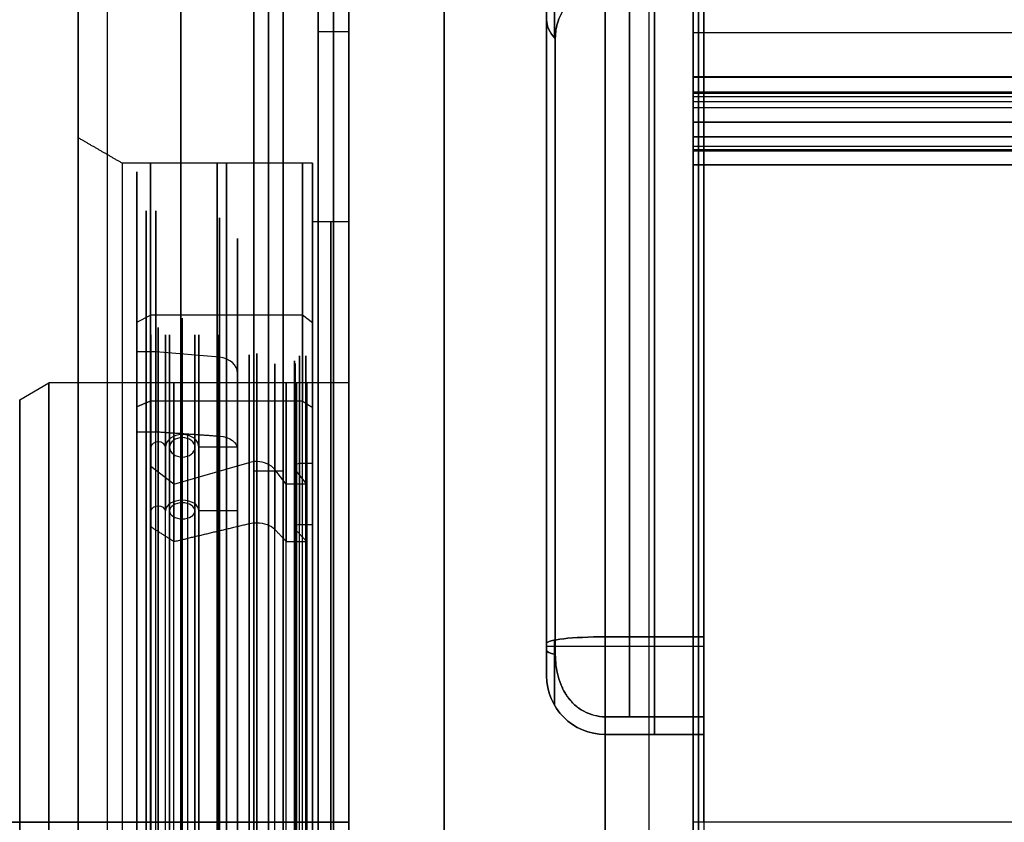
# Model space of a CAD drawing. Header units: millimetres. Extents: x -105 to 152, y -114 to 65.
# Tile 70 of 256: x -50 to -16, y 0 to 27. Entities that reach past the tile are written whole.
import ezdxf

# ---------------------------------------------------------------- set-up
doc = ezdxf.new("R2010")
doc.units = ezdxf.units.MM
doc.layers.add('Layer 01', color=7, linetype='Continuous', true_color=0x000000)

# ---------------------------------------------------------------- blocks, each defined once
blk = doc.blocks.new('Block 02')
at = {"layer": 'Layer 01'}
for p, q in [((-41.424, 55, 64.5), (-41.424, -31, 64.5)), ((-35.424, 55, 65), (-35.424, -31.5, 65)), ((-47.924, 54), (-47.924, 23.366)), ((-39.724, 36), (-39.724, 27)), ((-38.679, 27), (-38.679, 36)), ((-26.554, 3.006, -45.41), (-26.554, 35.273, -45.41)), ((-26.554, 3.006, 45.41), (-26.554, 35.273, 45.41)), ((-31.924, 5.092, -45.188), (-31.924, 32.222, -45.188)), ((-31.924, 5.092, 45.188), (-31.924, 32.222, 45.188)), ((-35.424, -55, -65), (-35.424, 31.5, -65)), ((-41.424, -55, -64.5), (-41.424, 31, -64.5)), ((-26.924, 26.995, 64.271), (-26.924, 26.995, 64.271)), ((-26.924, 26.952, 64.273), (-26.924, 26.952, 64.273)), ((98.576, 25.424, 64.353), (-26.924, 25.424, 64.353)), ((-26.924, 24.933, 63.947), (-26.924, 22.924, 63.947)), ((-26.924, 24.933, -63.947), (-26.924, 22.924, -63.947)), ((-26.924, 23.948, 64.426), (-26.924, 23.948, 63.425)), ((-26.924, 23.948, -63.425), (-26.924, 23.948, -64.426)), ((-26.924, 23.901, 63.427), (98.576, 23.901, 63.427)), ((98.576, 22.924, -63.996), (-26.924, 22.924, -63.996)), ((98.576, 22.924, 63.996), (-26.924, 22.924, 63.996)), ((-39.924, 20.5), (-39.924, 22.5)), ((-38.679, 15), (-38.679, 20.5)), ((-31.924, 20.275, 51.664), (-31.924, 20.275, 40.174)), ((-26.554, 20.511, 38.872), (-26.554, 20.511, 53.717)), ((-31.924, 20.03, -40.296), (-31.924, 20.03, -51.759)), ((-26.554, 20.03, -53.898), (-26.554, 20.03, -39.123)), ((-49.924, 14.423), (-48.924, 15)), ((-38.679, 15), (-48.924, 15)), ((-49.924, 14.3), (-49.924, 14.423)), ((-41.924, 12, 64), (-40.924, 12, 65)), ((-26.554, 6, -57.169), (-29.924, 6, -57.169)), ((-26.554, 6, 57.169), (-29.924, 6, 57.169)), ((-29.924, 3, -49.888), (-26.554, 3, -49.888)), ((-29.924, 3, 49.888), (-26.554, 3, 49.888)), ((-28.239, 3, -45.607), (-28.239, 3, -54.169)), ((-28.239, 3, 54.169), (-28.239, 3, 45.607)), ((-49.924, 0, 14.423), (-49.924, 0, 14.3)), ((-49.924, 0, -14.3), (-49.924, 0, -14.423)), ((-29.924, 0, 65), (-29.924, 0, 65)), ((-26.924, 0.001, 65), (-26.924, 0.001, 65))]:
    blk.add_line(p, q, dxfattribs=at)
at = {"layer": 'Layer 01', "extrusion": (1, -3.43217e-14, 2.06287e-15)}
blk.add_arc((0, 0, -26.924), 62, 270, 90, dxfattribs=at)
at = {"layer": 'Layer 01', "extrusion": (-1, 0, 0)}
for centre, radius, start, end in [((0, 0, 26.554), 61.63, 90, 270), ((0, 0, 26.739), 61.5, 180, 0), ((0, 0, 26.739), 61.5, 0, 180), ((0, 0, 26.554), 61.5, 180, 0), ((0, 0, 44.424), 55, 180, 0), ((0, 0, 44.424), 55, 0, 180), ((0, 0, 28.239), 57.5, 96.3206, 130.94027), ((0, 0, 26.554), 57.5, 96.3206, 130.94027), ((0, 0, 39.201), 36, 0, 180), ((0, 0, 39.201), 36, 180, 360), ((0, 0, 38.679), 36, 0, 180), ((0, 0, 38.679), 36, 180, 0), ((0, 0, 28.239), 57.5, 231.3206, 263.6794), ((0, 0, 26.554), 57.5, 231.3206, 263.6794), ((0, 0, 31.924), 55.5, 113.0759, 129.8312), ((0, 0, 31.924), 55.5, 231.3206, 257.3061), ((-28.006, -36.492, 31.656), 2, 52.4947, 135), ((-28.006, 36.492, 31.656), 2, 225, 307.5053), ((0, 0, 29.091), 43.952, 229.701, 265.299), ((0, 0, 29.091), 43.952, 94.701, 130.299), ((0, 0, 31.924), 45, 97.4947, 127.5053), ((0, 0, 38.679), 27, 180, 0), ((0, 0, 38.679), 20.5, 0, 180), ((0, 0, 38.679), 20.5, 180, 0), ((0, 0, 43.801), 15, 90, 270), ((0, 0, 38.679), 15, 90, 270), ((-6, -54.169, 31.656), 2, 263.6794, 0), ((-6, 54.169, 31.656), 2, 0, 96.3206), ((-6, -54.169, 29.924), 3, 263.6794, 0), ((-6, 54.169, 29.924), 3, 0, 96.3206), ((-6, -54.169, 28.239), 3, 263.6794, 0), ((-6, 54.169, 28.239), 3, 0, 96.3206), ((-6, -54.169, 26.554), 3, 263.6794, 0), ((-6, 54.169, 26.554), 3, 0, 96.3206), ((-6, -45.607, 31.656), 2, 0, 82.5053), ((-6, 45.607, 31.656), 2, 277.4947, 0), ((-6, -45.607, 29.924), 3, 0, 36.9381), ((-6, 45.607, 29.924), 3, 323.0619, 0), ((-6, -45.607, 28.239), 3, 0, 36.9381), ((-6, 45.607, 28.239), 3, 323.0619, 0), ((-6, -45.607, 26.554), 3, 0, 36.9381), ((-6, 45.607, 26.554), 3, 323.0619, 0), ((0, 0, 48.924), 15, 270, 90), ((0, 0, 43.801), 15, 270, 90), ((0, 0, 38.679), 15, 270, 90)]:
    blk.add_arc(centre, radius, start, end, dxfattribs=at)
at = {"layer": 'Layer 01', "extrusion": (1, 2.88839e-17, 1.06159e-30)}
blk.add_arc((0, 0, -26.924), 61.5, 180, 0, dxfattribs=at)
at = {"layer": 'Layer 01', "extrusion": (1, -2.88839e-17, 1.06416e-30)}
blk.add_arc((0, 0, -26.924), 61.5, 0, 180, dxfattribs=at)
at = {"layer": 'Layer 01', "extrusion": (1, 0, 0)}
for centre, radius, start, end in [((0, 0, -26.554), 61.5, 0, 180), ((0, 0, -26.554), 43.952, 274.701, 310.299), ((0, 0, -26.554), 43.952, 49.701, 85.299), ((0, 0, -38.679), 27, 0, 180), ((0, 0, -48.924), 15, 270, 90)]:
    blk.add_arc(centre, radius, start, end, dxfattribs=at)
at = {"layer": 'Layer 01', "extrusion": (1, 2.0434e-46, 1.08945e-30)}
blk.add_arc((0, 0, -46.924), 55, 180, 0, dxfattribs=at)
at = {"layer": 'Layer 01', "extrusion": (-1, -1.37631e-46, -1.08945e-30)}
blk.add_arc((0, 0, 46.924), 55, 0, 180, dxfattribs=at)
at = {"layer": 'Layer 01', "extrusion": (-1, -9.87167e-47, -1.08945e-30)}
blk.add_arc((0, 0, 41.924), 55, 180, 0, dxfattribs=at)
at = {"layer": 'Layer 01', "extrusion": (-1, -9.77063e-48, -1.08945e-30)}
blk.add_arc((0, 0, 41.924), 55, 0, 180, dxfattribs=at)
at = {"layer": 'Layer 01', "extrusion": (1, 6.5791e-17, 1.07395e-30)}
blk.add_arc((0, 0, -47.924), 54, 180, 0, dxfattribs=at)
at = {"layer": 'Layer 01', "extrusion": (1, -6.5791e-17, 1.09682e-30)}
blk.add_arc((0, 0, -47.924), 54, 0, 180, dxfattribs=at)
at = {"layer": 'Layer 01', "extrusion": (-1, -4.56666e-17, -6.40718e-16)}
blk.add_arc((0, -435, 29.924), 500, 85.53885, 94.44411, dxfattribs=at)
at = {"layer": 'Layer 01', "extrusion": (1, -1.83188e-16, 2.35788e-15)}
blk.add_arc((0, 435, -29.924), 500, 270, 274.4425, dxfattribs=at)
at = {"layer": 'Layer 01', "extrusion": (-1, 4.10432e-30, 9.38084e-30)}
blk.add_arc((0, 0, 29.924), 57.5, 96.3206, 130.94027, dxfattribs=at)
at = {"layer": 'Layer 01', "extrusion": (1, 6.90805e-16, 1.01276e-30)}
blk.add_arc((0, 0, -39.724), 36, 0, 180, dxfattribs=at)
at = {"layer": 'Layer 01', "extrusion": (1, 8.88178e-16, 9.95639e-31)}
blk.add_arc((0, 0, -39.724), 36, 180, 0, dxfattribs=at)
at = {"layer": 'Layer 01', "extrusion": (-1, 6.96112e-30, -1.68056e-29)}
blk.add_arc((0, 0, 29.924), 57.5, 231.3206, 263.6794, dxfattribs=at)
at = {"layer": 'Layer 01', "extrusion": (-1, 3.4201e-30, 8.02767e-30)}
blk.add_arc((0, 0, 31.924), 55.5, 96.3206, 129.8312, dxfattribs=at)
at = {"layer": 'Layer 01', "extrusion": (-1, -5.59202e-30, 1.35003e-29)}
blk.add_arc((0, 0, 31.924), 55.5, 231.3206, 263.6794, dxfattribs=at)
at = {"layer": 'Layer 01', "extrusion": (-1, -5.077e-31, -7.75148e-30)}
blk.add_arc((-28.006, -36.492, 31.924), 1, 52.4947, 135, dxfattribs=at)
at = {"layer": 'Layer 01', "extrusion": (-1, 9.27449e-12, 1.71802e-10)}
blk.add_arc((0, -435, 26.924), 500, 92.91718, 93.2629, dxfattribs=at)
at = {"layer": 'Layer 01', "extrusion": (1, -9.89765e-13, -1.76795e-11)}
blk.add_arc((0.002, -435, -26.924), 500, 86.73799, 87.08271, dxfattribs=at)
at = {"layer": 'Layer 01', "extrusion": (4.67971e-15, 0.793297, 0.608835)}
blk.add_arc((29.924, -45), 2, 0, 31.6003, dxfattribs=at)
at = {"layer": 'Layer 01', "extrusion": (1, -5.67693e-30, 1.37053e-29)}
blk.add_arc((0, 0, -31.924), 45, 277.4947, 307.5053, dxfattribs=at)
at = {"layer": 'Layer 01', "extrusion": (-9.35942e-15, 0.793297, -0.608835)}
blk.add_arc((29.924, 45), 2, 328.3997, 360, dxfattribs=at)
at = {"layer": 'Layer 01', "extrusion": (1, 6.01871e-30, 1.45305e-29)}
blk.add_arc((0, 0, -31.924), 45, 52.4947, 82.5053, dxfattribs=at)
at = {"layer": 'Layer 01', "extrusion": (1, 7.89492e-16, 1.0018e-30)}
blk.add_arc((0, 0, -39.724), 27, 180, 0, dxfattribs=at)
at = {"layer": 'Layer 01', "extrusion": (-1, -7.89492e-16, -1.00909e-30)}
blk.add_arc((0, 0, 39.724), 27, 0, 180, dxfattribs=at)
at = {"layer": 'Layer 01', "extrusion": (1, 7.70988e-16, 0)}
for start, end in [(180, 0), (0, 180)]:
    blk.add_arc((0, 0, -39.201), 27, start, end, dxfattribs=at)
at = {"layer": 'Layer 01', "extrusion": (1, -7.07291e-13, 1.87847e-12)}
blk.add_arc((0, 0, -31.627), 43.952, 277.4947, 307.5053, dxfattribs=at)
at = {"layer": 'Layer 01', "extrusion": (1, 4.33194e-13, 6.579e-13)}
blk.add_arc((0, 0, -31.627), 43.952, 52.4947, 82.5053, dxfattribs=at)
at = {"layer": 'Layer 01', "extrusion": (1, -3.04317e-09, -5.96757e-08)}
blk.add_arc((25.424, 63.853, -26.924), 0.5, 87.0827, 87.4818, dxfattribs=at)
at = {"layer": 'Layer 01', "extrusion": (-1, -1.75742e-14, 3.91174e-13)}
blk.add_arc((0, 435, 26.924), 500, 267.08244, 267.42702, dxfattribs=at)
at = {"layer": 'Layer 01', "extrusion": (1, -5.89536e-13, 1.58754e-09)}
blk.add_arc((25.424, -63.85, -26.924), 0.502, 270, 272.9036, dxfattribs=at)
at = {"layer": 'Layer 01', "extrusion": (1, 1.41711e-12, -3.7338e-14)}
blk.add_arc((25.424, 63.853, -26.924), 0.5, 87.4818, 177.6255, dxfattribs=at)
at = {"layer": 'Layer 01', "extrusion": (-1, -2.02997e-16, -4.23336e-15)}
blk.add_arc((0, -435, 26.924), 500, 92.5735, 92.91718, dxfattribs=at)
at = {"layer": 'Layer 01', "extrusion": (1, -2.84549e-14, -7.41662e-15)}
blk.add_arc((25.424, -63.853, -26.924), 0.5, 182.3297, 270, dxfattribs=at)
at = {"layer": 'Layer 01', "extrusion": (1, -3.66161e-11, 7.8383e-10)}
blk.add_arc((0, 435, -26.924), 499, 272.68798, 272.80282, dxfattribs=at)
at = {"layer": 'Layer 01', "extrusion": (1, 7.60231e-16, 1.00505e-30)}
blk.add_arc((0, 0, -47.924), 23.366, 0, 180, dxfattribs=at)
at = {"layer": 'Layer 01', "extrusion": (1, 9.12277e-16, 9.95914e-31)}
blk.add_arc((0, 0, -47.924), 23.366, 180, 0, dxfattribs=at)
at = {"layer": 'Layer 01', "extrusion": (1, -1.36476e-12, -5.65064e-15)}
blk.add_arc((22.424, 63.996, -26.924), 0.5, 359.9054, 86.9286, dxfattribs=at)
at = {"layer": 'Layer 01', "extrusion": (1, -1.92185e-12, -4.66401e-15)}
blk.add_arc((22.424, -63.996, -26.924), 0.5, 272.5734, 0.0934, dxfattribs=at)
at = {"layer": 'Layer 01', "extrusion": (1, 9.4739e-16, 9.84058e-31)}
blk.add_arc((0, 0, -46.424), 22.5, 0, 180, dxfattribs=at)
at = {"layer": 'Layer 01', "extrusion": (-1, -9.4739e-16, -9.96338e-31)}
blk.add_arc((0, 0, 46.424), 22.5, 180, 0, dxfattribs=at)
at = {"layer": 'Layer 01', "extrusion": (1, 9.25186e-16, 0)}
for start, end in [(0, 180), (180, 0)]:
    blk.add_arc((0, 0, -43.174), 22.5, start, end, dxfattribs=at)
at = {"layer": 'Layer 01', "extrusion": (-1, -9.4739e-16, -9.72221e-31)}
blk.add_arc((0, 0, 39.924), 22.5, 0, 180, dxfattribs=at)
at = {"layer": 'Layer 01', "extrusion": (-1, -9.4739e-16, -9.84269e-31)}
blk.add_arc((0, 0, 39.924), 22.5, 180, 0, dxfattribs=at)
at = {"layer": 'Layer 01', "extrusion": (1, -1.49197e-09, -3.3202e-08)}
blk.add_arc((22.424, 63.996, -26.924), 0.5, 86.9286, 87.427, dxfattribs=at)
at = {"layer": 'Layer 01', "extrusion": (-1, 7.87043e-17, -1.40431e-13)}
blk.add_arc((0, -435, 26.924), 500, 87.42685, 92.5735, dxfattribs=at)
at = {"layer": 'Layer 01', "extrusion": (1, -3.4332e-14, -1.61461e-13)}
blk.add_arc((0, -435, -26.924), 500, 87.42702, 90, dxfattribs=at)
at = {"layer": 'Layer 01', "extrusion": (1, 8.66516e-16, 9.91104e-31)}
blk.add_arc((0, 0, -39.924), 20.5, 0, 180, dxfattribs=at)
at = {"layer": 'Layer 01', "extrusion": (1, 8.66516e-16, 9.93247e-31)}
blk.add_arc((0, 0, -39.924), 20.5, 180, 0, dxfattribs=at)
at = {"layer": 'Layer 01', "extrusion": (1, 1.01545e-15, 0)}
for start, end in [(0, 180), (180, 0)]:
    blk.add_arc((0, 0, -39.301), 20.5, start, end, dxfattribs=at)
at = {"layer": 'Layer 01', "extrusion": (1, 0, 2.46329e-16)}
blk.add_arc((0, 0, -49.924), 14.423, 270, 90, dxfattribs=at)
at = {"layer": 'Layer 01', "extrusion": (1, 0, 2.48442e-16)}
blk.add_arc((0, 0, -49.924), 14.3, 270, 90, dxfattribs=at)
at = {"layer": 'Layer 01', "extrusion": (-4.4139e-16, -0.993921, -0.110092)}
blk.add_arc((-29.924, -55.5), 2, 180, 270, dxfattribs=at)
at = {"layer": 'Layer 01', "extrusion": (-4.30211e-16, -0.993921, 0.110092)}
blk.add_arc((-29.924, 55.5), 2, 90, 180, dxfattribs=at)
at = {"layer": 'Layer 01', "extrusion": (-1, -5.62485e-31, -6.28228e-31)}
blk.add_arc((-6, -54.169, 31.924), 1, 263.6794, 0, dxfattribs=at)
at = {"layer": 'Layer 01', "extrusion": (-1, 1.07388e-31, -1.19939e-31)}
blk.add_arc((-6, 54.169, 31.924), 1, 0, 96.3206, dxfattribs=at)
at = {"layer": 'Layer 01', "extrusion": (-1, -1.18225e-32, -1.32043e-32)}
blk.add_arc((-6, -54.169, 29.924), 3, 263.6794, 0, dxfattribs=at)
at = {"layer": 'Layer 01', "extrusion": (-1, -4.89446e-30, 5.46653e-30)}
blk.add_arc((-6, 54.169, 29.924), 3, 0, 96.3206, dxfattribs=at)
at = {"layer": 'Layer 01', "extrusion": (-1.08945e-30, 1, 0)}
blk.add_arc((29.924, -55.169, 6), 2, 270, 0, dxfattribs=at)
at = {"layer": 'Layer 01', "extrusion": (-1.08945e-30, -1, 1.10543e-75)}
blk.add_arc((-29.924, 55.169, -6), 2, 90, 180, dxfattribs=at)
at = {"layer": 'Layer 01', "extrusion": (-1, -1.62021e-31, 1.42102e-31)}
blk.add_arc((-6, -45.607, 31.924), 1, 0, 82.5053, dxfattribs=at)
at = {"layer": 'Layer 01', "extrusion": (-6.03683e-15, 0.991457, 0.130435)}
blk.add_arc((29.924, -45), 2, 360, 31.6003, dxfattribs=at)
at = {"layer": 'Layer 01', "extrusion": (-1, 8.07618e-31, 7.08328e-31)}
blk.add_arc((-6, 45.607, 31.924), 1, 277.4947, 0, dxfattribs=at)
at = {"layer": 'Layer 01', "extrusion": (7.48754e-15, 0.991457, -0.130435)}
blk.add_arc((29.924, 45), 2, 328.3997, 360, dxfattribs=at)
at = {"layer": 'Layer 01'}
for centre in [(-29.924, 5, -54.169), (-29.924, 5, 45.607)]:
    blk.add_arc(centre, 2, 180, 270, dxfattribs=at)
at = {"layer": 'Layer 01', "extrusion": (0, -1.06581e-14, -1)}
for centre, end in [((29.924, 5, 45.607), 360), ((29.924, 5, 49.888), 0)]:
    blk.add_arc(centre, 2, 270, end, dxfattribs=at)
at = {"layer": 'Layer 01', "extrusion": (1.57772e-30, -3.55271e-15, -1)}
blk.add_arc((29.924, 5, -54.169), 2, 270, 360, dxfattribs=at)
at = {"layer": 'Layer 01', "extrusion": (0, -3.55271e-15, -1)}
blk.add_arc((29.924, 5, -49.888), 2, 270, 0, dxfattribs=at)
at = {"layer": 'Layer 01', "extrusion": (1, -1.01671e-29, 3.39577e-30)}
blk.add_arc((6, -45.607, -29.924), 3, 143.0619, 180, dxfattribs=at)
at = {"layer": 'Layer 01', "extrusion": (1, -1.66561e-30, -5.56304e-31)}
blk.add_arc((6, 45.607, -29.924), 3, 180, 216.9381, dxfattribs=at)
at = {"layer": 'Layer 01', "extrusion": (0, -1, 0)}
blk.add_arc((-50.224, -14.3), 0.3, 0, 90, dxfattribs=at)
at = {"layer": 'Layer 01', "extrusion": (1, -3.47825e-14, 1.66145e-12)}
blk.add_arc((0, -434.993, -26.924), 499.993, 90, 92.5732, dxfattribs=at)
at = {"layer": 'Layer 01', "extrusion": (-1.22465e-16, -1, 1.22465e-16)}
blk.add_arc((-50.224, 14.3), 0.3, 270, 0, dxfattribs=at)
at = {"layer": 'Layer 01', "extrusion": (1, 0, -2.48442e-16)}
blk.add_arc((0, 0, -49.924), 14.3, 90, 270, dxfattribs=at)
at = {"layer": 'Layer 01', "extrusion": (1, 0, -2.46329e-16)}
blk.add_arc((0, 0, -49.924), 14.423, 90, 270, dxfattribs=at)
at = {"layer": 'Layer 01'}
for points, degree in [([(-41.924, 55, 64), (-41.924, 12, 64), (-41.924, -31, 64)], 2), ([(-40.924, -31, 65), (-40.924, 12, 65), (-40.924, 55, 65)], 2), ([(-29.924, 0, -65), (-29.924, 27.5, -65), (-29.924, 55, -65)], 2), ([(-29.924, 55, 65), (-29.924, 0, 65), (-29.924, -55, 65)], 2), ([(-41.924, -55, -64), (-41.924, -12, -64), (-41.924, 31, -64)], 2), ([(-40.924, 31, -65), (-40.924, -12, -65), (-40.924, -55, -65)], 2), ([(-39.724, 27), (-39.201, 27), (-38.679, 27)], 2), ([(98.576, 26.952, 64.273), (35.826, 26.952, 64.273), (-26.924, 26.952, 64.273)], 2), ([(98.576, 25.45, -64.352), (35.826, 25.45, -64.352), (-26.924, 25.45, -64.352)], 2), ([(-26.924, 25.45, 64.352), (35.826, 25.45, 64.352), (98.576, 25.45, 64.352)], 2), ([(98.576, 25.424, -64.353), (35.826, 25.424, -64.353), (-26.924, 25.424, -64.353)], 2), ([(98.576, 24.924, -63.873), (35.826, 24.924, -63.873), (-26.924, 24.924, -63.873)], 2), ([(-26.924, 24.924, 63.873), (35.826, 24.924, 63.873), (98.576, 24.924, 63.873)], 2), ([(98.576, 24.877, -63.69), (35.826, 24.877, -63.69), (-26.924, 24.877, -63.69)], 2), ([(98.576, 24.877, 63.69), (35.826, 24.877, 63.69), (-26.924, 24.877, 63.69)], 2), ([(98.576, 24.761, -63.532), (35.826, 24.761, -63.532), (-26.924, 24.761, -63.532)], 2), ([(98.576, 24.761, 63.532), (35.826, 24.761, 63.532), (-26.924, 24.761, 63.532)], 2), ([(98.576, 24.594, -63.432), (35.826, 24.594, -63.432), (-26.924, 24.594, -63.432)], 2), ([(98.576, 24.594, 63.432), (35.826, 24.594, 63.432), (-26.924, 24.594, 63.432)], 2), ([(-26.924, 24.401, -63.403), (35.826, 24.401, -63.403), (98.576, 24.401, -63.403)], 2), ([(-26.924, 23.402, 63.451), (-26.924, 23.901, 63.427), (-26.924, 24.401, 63.403)], 2), ([(-26.924, 24.401, 63.403), (35.826, 24.401, 63.403), (98.576, 24.401, 63.403)], 2), ([(98.576, 23.901, -63.427), (35.826, 23.901, -63.427), (-26.924, 23.901, -63.427)], 2), ([(-46.424, 22.5), (-47.174, 22.933), (-47.924, 23.366)], 2), ([(98.576, 23.402, -63.451), (35.826, 23.402, -63.451), (-26.924, 23.402, -63.451)], 2), ([(-26.924, 23.402, 63.451), (35.826, 23.402, 63.451), (98.576, 23.402, 63.451)], 2), ([(98.576, 23.064, -63.606), (35.826, 23.064, -63.606), (-26.924, 23.064, -63.606)], 2), ([(98.576, 23.064, 63.606), (35.826, 23.064, 63.606), (-26.924, 23.064, 63.606)], 2), ([(98.576, 22.96, -63.763), (35.826, 22.96, -63.763), (-26.924, 22.96, -63.763)], 2), ([(-26.924, 22.924, -63.996), (35.826, 22.924, -63.996), (98.576, 22.924, -63.996)], 2), ([(98.576, 22.924, 63.996), (35.826, 22.924, 63.996), (-26.924, 22.924, 63.996)], 2), ([(-26.924, 22.924, 63.996), (-26.924, 22.923, 63.984), (-26.924, 22.923, 63.973), (-26.924, 22.923, 63.962)], 3), ([(-26.924, 22.923, -63.962), (-26.924, 22.923, -63.973), (-26.924, 22.923, -63.984), (-26.924, 22.924, -63.996)], 3), ([(-26.924, 22.923, -63.962), (35.826, 22.923, -63.962), (98.576, 22.923, -63.962)], 2), ([(-26.924, 22.923, 63.962), (35.826, 22.923, 63.962), (98.576, 22.923, 63.962)], 2), ([(98.576, 22.923, -63.979), (35.826, 22.923, -63.979), (-26.924, 22.923, -63.979)], 2), ([(98.576, 22.923, 63.979), (35.826, 22.923, 63.979), (-26.924, 22.923, 63.979)], 2), ([(-39.924, 22.5), (-43.174, 22.5), (-46.424, 22.5)], 2), ([(-26.924, 22.446, -64.496), (35.826, 22.446, -64.496), (98.576, 22.446, -64.496)], 2), ([(98.576, 22.446, 64.496), (35.826, 22.446, 64.496), (-26.924, 22.446, 64.496)], 2), ([(-38.679, 20.5), (-39.301, 20.5), (-39.924, 20.5)], 2), ([(-29.924, 6.33, -57.15), (-28.239, 6.33, -57.15), (-26.554, 6.33, -57.15)], 2), ([(-26.554, 6.33, 57.15), (-28.239, 6.33, 57.15), (-29.924, 6.33, 57.15)], 2), ([(-31.924, 5, -54.169), (-31.924, 5, -49.888), (-31.924, 5, -45.607)], 2), ([(-31.924, 5, 45.607), (-31.924, 5, 49.888), (-31.924, 5, 54.169)], 2), ([(-26.554, 3.602, -43.804), (-28.239, 3.602, -43.804), (-29.924, 3.602, -43.804)], 2), ([(-29.924, 3.602, 43.804), (-28.239, 3.602, 43.804), (-26.554, 3.602, 43.804)], 2), ([(-29.924, 3, -54.169), (-29.924, 3, -49.888), (-29.924, 3, -45.607)], 2), ([(-29.924, 3, -45.607), (-28.239, 3, -45.607), (-26.554, 3, -45.607)], 2), ([(-29.924, 3, -54.169), (-28.239, 3, -54.169), (-26.554, 3, -54.169)], 2), ([(-29.924, 3, 45.607), (-29.924, 3, 49.888), (-29.924, 3, 54.169)], 2), ([(-29.924, 3, 54.169), (-28.239, 3, 54.169), (-26.554, 3, 54.169)], 2), ([(-26.554, 3, 45.607), (-28.239, 3, 45.607), (-29.924, 3, 45.607)], 2), ([(-26.554, 3, -54.169), (-26.554, 3, -49.888), (-26.554, 3, -45.607)], 2), ([(-26.554, 3, 45.607), (-26.554, 3, 49.888), (-26.554, 3, 54.169)], 2), ([(-49.924, 0, 14.423), (-49.424, 0, 14.711), (-48.924, 0, 15)], 2), ([(-48.924, 0, -15), (-49.424, 0, -14.711), (-49.924, 0, -14.423)], 2), ([(-38.679, 0, -15), (-43.801, 0, -15), (-48.924, 0, -15)], 2), ([(-48.924, 0, 15), (-43.801, 0, 15), (-38.679, 0, 15)], 2), ([(113.576, 0, 65), (43.326, 0, 65), (-26.924, 0, 65)], 2)]:
    blk.add_open_spline(points, degree=degree, dxfattribs=at)
blk.add_rational_spline([(-28.424, -38.892, 63.485), (-28.424, -0.075, 66.514), (-28.424, 38.743, 63.497)], [0.99999545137, 0.996977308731, 0.999995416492], degree=2, dxfattribs=at)
for points, degree, knots in [([(-31.627, 26.76, -34.867), (-31.627, 26.961, -34.713), (-31.598, 27.162, -34.555), (-31.501, 27.448, -34.328), (-31.459, 27.541, -34.253), (-31.355, 27.722, -34.107), (-31.292, 27.809, -34.036), (-31.072, 28.05, -33.838), (-30.88, 28.188, -33.723), (-30.546, 28.329, -33.605), (-30.425, 28.366, -33.573), (-30.179, 28.415, -33.532), (-30.053, 28.427, -33.521), (-29.924, 28.427, -33.521)], 3, [0, 0, 0, 0, 0.766311, 0.766311, 1.149466, 1.149466, 1.532622, 1.532622, 2.298933, 2.298933, 2.682088, 2.682088, 3.065244, 3.065244, 3.065244, 3.065244]), ([(-29.924, 28.427, 33.521), (-30.053, 28.427, 33.521), (-30.178, 28.415, 33.532), (-30.424, 28.366, 33.573), (-30.545, 28.329, 33.604), (-30.767, 28.235, 33.683), (-30.872, 28.177, 33.732), (-31.06, 28.045, 33.842), (-31.144, 27.972, 33.903), (-31.365, 27.729, 34.102), (-31.468, 27.545, 34.251), (-31.598, 27.16, 34.557), (-31.627, 26.962, 34.712), (-31.627, 26.76, 34.867)], 3, [0, 0, 0, 0, 0.382939, 0.382939, 0.765878, 0.765878, 1.148817, 1.148817, 1.531756, 1.531756, 2.297634, 2.297634, 3.063512, 3.063512, 3.063512, 3.063512]), ([(-26.924, 24.924, -63.873), (-26.924, 24.921, -63.781), (-26.924, 24.877, -63.69), (-26.924, 24.833, -63.597), (-26.924, 24.761, -63.532), (-26.924, 24.685, -63.465), (-26.924, 24.594, -63.432), (-26.924, 24.501, -63.398), (-26.924, 24.401, -63.403)], 2, [-0.7907428, -0.7907428, -0.7907428, -0.5976871, -0.5976871, -0.3982895, -0.3982895, -0.19933, -0.19933, 0, 0, 0]), ([(-26.924, 24.401, 63.403), (-26.924, 24.503, 63.398), (-26.924, 24.594, 63.432), (-26.924, 24.689, 63.467), (-26.924, 24.761, 63.532), (-26.924, 24.836, 63.6), (-26.924, 24.877, 63.69), (-26.924, 24.921, 63.783), (-26.924, 24.924, 63.873)], 2, [-0.7911107, -0.7911107, -0.7911107, -0.5916006, -0.5916006, -0.3926373, -0.3926373, -0.1932369, -0.1932369, 0, 0, 0]), ([(-26.924, 23.402, -63.451), (-26.924, 23.202, -63.46), (-26.924, 23.064, -63.606), (-26.924, 22.994, -63.68), (-26.924, 22.96, -63.763), (-26.924, 22.923, -63.852), (-26.924, 22.923, -63.962)], 2, [-0.798046, -0.798046, -0.798046, -0.3978116, -0.3978116, -0.2064231, -0.2064231, 0, 0, 0]), ([(-26.924, 22.923, 63.962), (-26.924, 22.923, 63.753), (-26.924, 23.064, 63.606), (-26.924, 23.204, 63.46), (-26.924, 23.402, 63.451)], 2, [-0.8122461, -0.8122461, -0.8122461, -0.3996008, -0.3996008, 0, 0, 0]), ([(-29.924, 3.602, -43.804), (-30.053, 3.602, -43.804), (-30.179, 3.618, -43.803), (-30.425, 3.682, -43.798), (-30.545, 3.73, -43.793), (-30.768, 3.853, -43.783), (-30.872, 3.928, -43.776), (-31.061, 4.099, -43.761), (-31.144, 4.195, -43.752), (-31.366, 4.507, -43.721), (-31.469, 4.744, -43.696), (-31.599, 5.232, -43.64), (-31.627, 5.481, -43.61), (-31.627, 5.733, -43.577)], 3, [0, 0, 0, 0, 0.382938, 0.382938, 0.765877, 0.765877, 1.148815, 1.148815, 1.531754, 1.531754, 2.297631, 2.297631, 3.063507, 3.063507, 3.063507, 3.063507]), ([(-31.627, 5.733, 43.577), (-31.627, 5.481, 43.61), (-31.599, 5.232, 43.64), (-31.501, 4.866, 43.682), (-31.459, 4.745, 43.695), (-31.354, 4.514, 43.72), (-31.292, 4.404, 43.731), (-31.071, 4.091, 43.762), (-30.883, 3.916, 43.777), (-30.546, 3.731, 43.793), (-30.428, 3.684, 43.797), (-30.182, 3.619, 43.803), (-30.053, 3.602, 43.804), (-29.924, 3.602, 43.804)], 3, [0, 0, 0, 0, 0.766347, 0.766347, 1.14952, 1.14952, 1.532693, 1.532693, 2.29904, 2.29904, 2.682213, 2.682213, 3.065387, 3.065387, 3.065387, 3.065387])]:
    blk.add_open_spline(points, degree=degree, knots=knots, dxfattribs=at)
blk = doc.blocks.new('Block 01')
at = {"layer": 'Layer 01'}
for p, q in [((-45.92, 17.077, 14.184), (-45.459, 17.309, 14.376)), ((-40.268, 17.309, 14.376), (-45.459, 17.309, 14.376)), ((-39.924, 17.046, 14.158), (-40.268, 17.309, 14.376)), ((-45.92, 16.055, 13.334), (-45.92, 17.077, 14.184)), ((-39.924, 12.246, 10.171), (-39.924, 17.046, 14.158)), ((-45.278, 16.055, 13.334), (-45.92, 16.055, 13.334)), ((-43.097, 15.873, 13.184), (-45.278, 16.055, 13.334)), ((-42.482, 12.8, 10.631), (-42.482, 15.33, 12.732)), ((-45.92, 13.334, -16.055), (-45.92, 14.184, -17.077)), ((-39.924, 14.158, -17.046), (-39.924, 10.171, -12.246)), ((-45.439, 12.142, 10.085), (-45.439, 12.8, 10.631)), ((-42.482, 12.8, 10.631), (-43.8, 12.8, 10.631)), ((-42.482, 10.631, -12.8), (-42.482, 12.732, -15.33)), ((-44.655, 11.539, 9.584), (-45.439, 12.142, 10.085)), ((-44.655, 11.539, 9.584), (-42.08, 12.278, 10.197)), ((-39.924, 12.246, 10.171), (-40.369, 12.246, 10.171)), ((-40.819, 11.539, 9.584), (-41.211, 12.043, 10.002)), ((-40.121, 11.539, 9.584), (-40.516, 12.047, 10.006)), ((-40.121, 11.539, 9.584), (-40.819, 11.539, 9.584)), ((-45.439, 10.085, -12.142), (-45.439, 10.631, -12.8))]:
    blk.add_line(p, q, dxfattribs=at)
at = {"layer": 'Layer 01', "extrusion": (-1, 9.37041e-17, 7.78253e-17)}
for centre, radius, start, end in [((0, 0, 42.863), 22.5, 50.2889, 230.2889), ((0, 0, 45.599), 20.87, 50.2889, 230.2889), ((0, 0, 39.924), 22.159, 50.2889, 230.2889), ((0, 0, 44.94), 16.639, 50.2889, 230.2889), ((0, 0, 43.8), 16.639, 50.2889, 230.2889), ((0, 0, 43.141), 16.639, 50.2889, 230.2889), ((0, 0, 42.482), 16.639, 50.2889, 230.2889), ((0, 0, 44.37), 17.071, 50.2889, 230.2889), ((0, 0, 41.829), 16.006, 50.2889, 230.2889), ((0, 0, 40.147), 15.919, 50.2889, 230.2889), ((0, 0, 41.211), 15.655, 50.2889, 230.2889), ((0, 0, 44.655), 15, 50.2889, 230.2889), ((0, 0, 44.37), 16.208, 50.2889, 230.2889), ((0, 0, 40.819), 15, 50.2889, 230.2889), ((0, 0, 40.47), 15, 50.2889, 230.2889), ((0, 0, 42.863), 22.5, 230.2889, 50.2889), ((0, 0, 45.599), 20.87, 230.2889, 50.2889), ((0, 0, 44.37), 17.071, 230.2889, 50.2889), ((0, 0, 43.141), 16.639, 230.2889, 50.2889), ((0, 0, 42.482), 16.639, 230.2889, 50.2889), ((0, 0, 41.829), 16.006, 230.2889, 50.2889), ((0, 0, 40.147), 15.919, 230.2889, 50.2889), ((0, 0, 40.47), 15, 230.2889, 50.2889)]:
    blk.add_arc(centre, radius, start, end, dxfattribs=at)
at = {"layer": 'Layer 01', "extrusion": (1, -1.95954e-16, 4.52867e-17)}
blk.add_arc((0, 0, -45.92), 22.199, 309.7111, 129.7111, dxfattribs=at)
at = {"layer": 'Layer 01', "extrusion": (-1, 1.94588e-16, -4.3642e-17)}
blk.add_arc((0, 0, 45.459), 22.5, 50.2889, 230.2889, dxfattribs=at)
at = {"layer": 'Layer 01', "extrusion": (-1, 3.96356e-16, -2.86577e-16)}
blk.add_arc((0, 0, 40.268), 22.5, 50.2889, 230.2889, dxfattribs=at)
at = {"layer": 'Layer 01', "extrusion": (1, -9.37041e-17, -7.78253e-17)}
for centre, radius, start, end in [((0, 0, -43.097), 20.634, 309.7111, 129.7111), ((0, 0, -45.439), 16.639, 309.7111, 129.7111), ((0, 0, -42.08), 15.96, 309.7111, 129.7111), ((0, 0, -39.924), 15.919, 309.7111, 129.7111), ((0, 0, -40.516), 15.66, 309.7111, 129.7111), ((0, 0, -44.94), 16.639, 129.7111, 309.7111), ((0, 0, -43.8), 16.639, 129.7111, 309.7111), ((0, 0, -44.37), 16.208, 129.7111, 309.7111), ((0, 0, -42.08), 15.96, 129.7111, 309.7111), ((0, 0, -40.516), 15.66, 129.7111, 309.7111), ((0, 0, -44.655), 15, 129.7111, 309.7111), ((0, 0, -40.819), 15, 129.7111, 309.7111)]:
    blk.add_arc(centre, radius, start, end, dxfattribs=at)
at = {"layer": 'Layer 01', "extrusion": (-1, 3.21512e-16, -1.96462e-16)}
blk.add_arc((0, 0, 42.482), 19.928, 50.2889, 230.2889, dxfattribs=at)
at = {"layer": 'Layer 01', "extrusion": (-1, 2.02466e-16, -5.31268e-17)}
blk.add_arc((0, 0, 45.92), 20.87, 50.2889, 230.2889, dxfattribs=at)
at = {"layer": 'Layer 01', "extrusion": (-1, 3.11227e-16, -1.84079e-16)}
blk.add_arc((0, 0, 45.278), 20.87, 50.2889, 230.2889, dxfattribs=at)
at = {"layer": 'Layer 01', "extrusion": (-1, -3.8192e-17, 2.36632e-16)}
blk.add_arc((0, 0, 44.37), 17.21, 50.2889, 230.2889, dxfattribs=at)
at = {"layer": 'Layer 01', "extrusion": (-1, 2.37513e-16, -9.53248e-17)}
blk.add_arc((0, 0, 45.439), 15.784, 50.2889, 230.2889, dxfattribs=at)
at = {"layer": 'Layer 01', "extrusion": (-1, -4.0697e-17, 2.39648e-16)}
blk.add_arc((0, 0, 45.19), 16.889, 50.2889, 230.2889, dxfattribs=at)
at = {"layer": 'Layer 01', "extrusion": (-1, 1.01795e-16, 6.80837e-17)}
for centre, radius, start, end in [((0, 0, 40.54), 15.748, 50.2889, 230.2889), ((0, 0, 44.802), 16.639, 50.2889, 230.2889), ((0, 0, 43.938), 16.639, 50.2889, 230.2889), ((0, 0, 44.188), 20.752, 230.2889, 50.2889), ((0, 0, 43.8), 16.639, 220.2889, 230.2889), ((0, 0, 44.802), 16.639, 230.2889, 50.2889), ((0, 0, 43.938), 16.639, 230.2889, 50.2889), ((0, 0, 43.8), 16.639, 230.2889, 246.1712), ((0, 0, 40.54), 15.748, 230.2889, 50.2889)]:
    blk.add_arc(centre, radius, start, end, dxfattribs=at)
at = {"layer": 'Layer 01', "extrusion": (-1, -4.88844e-17, 2.49506e-16)}
blk.add_arc((0, 0, 40.369), 15.919, 50.2889, 230.2889, dxfattribs=at)
at = {"layer": 'Layer 01', "extrusion": (-1.26634e-17, -0.638917, 0.769276)}
for centre, radius, start, end in [((-43.195, 19.928), 0.713, 0, 82.15), ((-44.37, 16.639), 0.57, 90, 180), ((-44.37, 16.639), 0.432, 90, 270), ((-44.37, 16.639), 0.57, 0, 90), ((-44.37, 16.639), 0.432, 270, 90), ((-45.19, 16.639), 0.249, 90, 180), ((-45.19, 16.639), 0.249, 0, 90), ((-41.829, 15.286), 0.72, 90, 110.4503), ((-41.829, 15.286), 0.72, 30.8863, 90), ((-40.369, 15.748), 0.171, 90, 210.8863)]:
    blk.add_arc(centre, radius, start, end, dxfattribs=at)
at = {"layer": 'Layer 01', "extrusion": (-1, 2.4503e-16, -1.04376e-16)}
blk.add_arc((0, 0, 40.121), 15, 50.2889, 230.2889, dxfattribs=at)
at = {"layer": 'Layer 01', "extrusion": (1, 8.54588e-18, -2.00937e-16)}
blk.add_arc((0, 0, -45.92), 22.199, 129.7111, 309.7111, dxfattribs=at)
at = {"layer": 'Layer 01', "extrusion": (1, -1.94588e-16, 4.3642e-17)}
for centre in [(0, 0, -45.459), (0, 0, -40.268)]:
    blk.add_arc(centre, 22.5, 129.7111, 309.7111, dxfattribs=at)
at = {"layer": 'Layer 01', "extrusion": (-1, 1.96141e-16, -4.55116e-17)}
blk.add_arc((0, 0, 39.924), 22.159, 230.2889, 50.2889, dxfattribs=at)
at = {"layer": 'Layer 01', "extrusion": (1, -2.02466e-16, 5.31268e-17)}
blk.add_arc((0, 0, -45.92), 20.87, 129.7111, 309.7111, dxfattribs=at)
at = {"layer": 'Layer 01', "extrusion": (1, -3.11227e-16, 1.84079e-16)}
blk.add_arc((0, 0, -45.278), 20.87, 129.7111, 309.7111, dxfattribs=at)
at = {"layer": 'Layer 01', "extrusion": (-8.83928e-15, -0.769276, -0.638917)}
blk.add_arc((-43.195, -19.928), 0.713, 277.85, 360, dxfattribs=at)
at = {"layer": 'Layer 01', "extrusion": (1, 1.63018e-17, -2.10276e-16)}
blk.add_arc((0, 0, -43.097), 20.634, 129.7111, 309.7111, dxfattribs=at)
at = {"layer": 'Layer 01', "extrusion": (-1, 2.07608e-16, -5.93183e-17)}
blk.add_arc((0, 0, 42.482), 19.928, 230.2889, 50.2889, dxfattribs=at)
at = {"layer": 'Layer 01', "extrusion": (5.3958e-15, 0.769276, 0.638917)}
blk.add_arc((45.19, -16.639), 0.249, 270, 0, dxfattribs=at)
at = {"layer": 'Layer 01', "extrusion": (1.00267e-14, 0.769276, 0.638917)}
blk.add_arc((45.19, -16.639), 0.249, 180, 270, dxfattribs=at)
at = {"layer": 'Layer 01', "extrusion": (-1, 2.28105e-16, -8.39977e-17)}
blk.add_arc((0, 0, 45.19), 16.889, 230.2889, 50.2889, dxfattribs=at)
at = {"layer": 'Layer 01', "extrusion": (5.15939e-15, 0.769276, 0.638917)}
blk.add_arc((44.37, -16.639), 0.57, 270, 0, dxfattribs=at)
at = {"layer": 'Layer 01', "extrusion": (1.21808e-16, 0.769276, 0.638917)}
for start, end in [(270, 90), (90, 270)]:
    blk.add_arc((44.37, -16.639), 0.432, start, end, dxfattribs=at)
at = {"layer": 'Layer 01', "extrusion": (2.84256e-15, 0.769276, 0.638917)}
blk.add_arc((44.37, -16.639), 0.57, 180, 270, dxfattribs=at)
at = {"layer": 'Layer 01', "extrusion": (-1, 2.256e-16, -8.09816e-17)}
blk.add_arc((0, 0, 44.37), 17.21, 230.2889, 50.2889, dxfattribs=at)
at = {"layer": 'Layer 01', "extrusion": (1, 3.15545e-16, -5.70573e-16)}
blk.add_arc((0, 0, -45.439), 16.639, 129.7111, 309.7111, dxfattribs=at)
at = {"layer": 'Layer 01', "extrusion": (2.49941e-15, -0.769276, -0.638917)}
blk.add_arc((-41.829, -15.286), 0.72, 249.5497, 270, dxfattribs=at)
at = {"layer": 'Layer 01', "extrusion": (-4.70767e-17, -0.769276, -0.638917)}
blk.add_arc((-41.829, -15.286), 0.72, 270, 329.1137, dxfattribs=at)
at = {"layer": 'Layer 01', "extrusion": (-9.49247e-15, -0.769276, -0.638917)}
blk.add_arc((-40.369, -15.748), 0.171, 149.1137, 270, dxfattribs=at)
at = {"layer": 'Layer 01', "extrusion": (1, 4.88844e-17, -2.49506e-16)}
blk.add_arc((0, 0, -40.369), 15.919, 129.7111, 309.7111, dxfattribs=at)
at = {"layer": 'Layer 01', "extrusion": (-1, 3.78881e-16, -2.65536e-16)}
blk.add_arc((0, 0, 39.924), 15.919, 230.2889, 50.2889, dxfattribs=at)
at = {"layer": 'Layer 01', "extrusion": (1, 5.01047e-17, -2.50975e-16)}
blk.add_arc((0, 0, -45.439), 15.784, 129.7111, 309.7111, dxfattribs=at)
at = {"layer": 'Layer 01', "extrusion": (1, 1.96282e-16, -4.26977e-16)}
blk.add_arc((0, 0, -41.211), 15.655, 129.7111, 309.7111, dxfattribs=at)
at = {"layer": 'Layer 01', "extrusion": (-1, -2.08948e-16, 4.42227e-16)}
blk.add_arc((0, 0, 40.121), 15, 230.2889, 50.2889, dxfattribs=at)
at = {"layer": 'Layer 01'}
for points in [[(-45.459, 14.376, -17.309), (-45.689, 14.28, -17.193), (-45.92, 14.184, -17.077)], [(-40.268, 14.376, -17.309), (-42.863, 14.376, -17.309), (-45.459, 14.376, -17.309)], [(-39.924, 14.158, -17.046), (-40.096, 14.267, -17.178), (-40.268, 14.376, -17.309)], [(-45.92, 13.334, -16.055), (-45.599, 13.334, -16.055), (-45.278, 13.334, -16.055)], [(-45.278, 13.334, -16.055), (-44.188, 13.259, -15.964), (-43.097, 13.184, -15.873)], [(-42.482, 10.631, -12.8), (-43.141, 10.631, -12.8), (-43.8, 10.631, -12.8)], [(-44.655, 9.584, -11.539), (-43.368, 9.891, -11.908), (-42.08, 10.197, -12.278)], [(-40.369, 10.171, -12.246), (-40.147, 10.171, -12.246), (-39.924, 10.171, -12.246)], [(-45.439, 10.085, -12.142), (-45.047, 9.834, -11.841), (-44.655, 9.584, -11.539)], [(-41.211, 10.002, -12.043), (-41.015, 9.793, -11.791), (-40.819, 9.584, -11.539)], [(-40.121, 9.584, -11.539), (-40.319, 9.795, -11.793), (-40.516, 10.006, -12.047)], [(-40.819, 9.584, -11.539), (-40.47, 9.584, -11.539), (-40.121, 9.584, -11.539)]]:
    blk.add_open_spline(points, degree=2, dxfattribs=at)

msp = doc.modelspace()

# ---------------------------------------------------------------- block references
at = {"layer": 'Layer 01'}
for name in ['Block 02', 'Block 01']:
    msp.add_blockref(name, (0, 0), dxfattribs=at)

doc.saveas('drawing.dxf')
